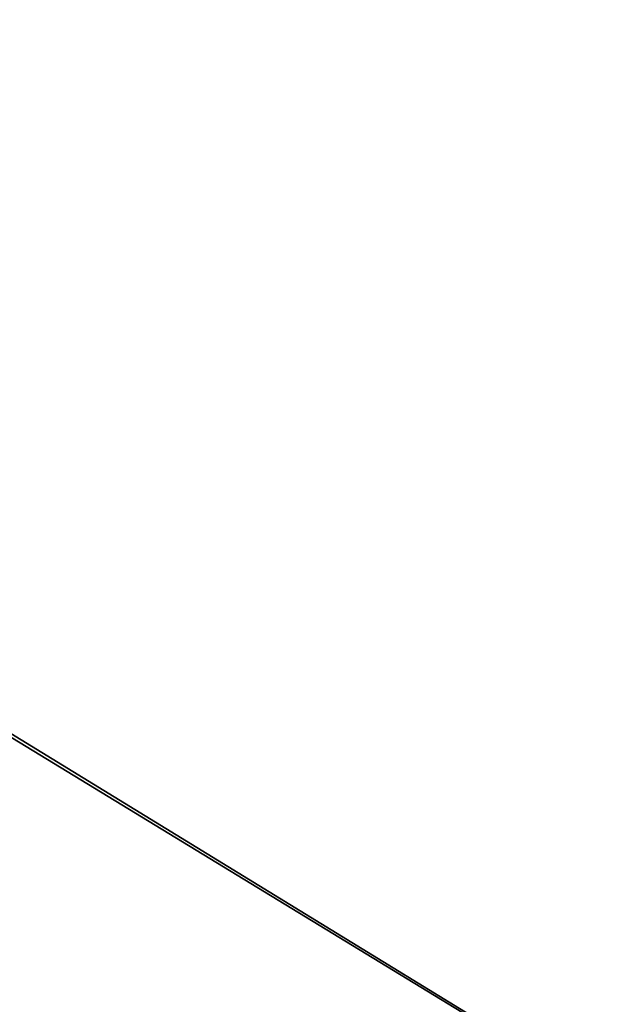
# Model space of a CAD drawing. Header units: inches. Extents: x -10 to 10, y -0.9 to 12.
# Tile 65 of 94: x 5 to 7.5, y 1.9 to 6. Entities that reach past the tile are written whole.
import ezdxf

# ---------------------------------------------------------------- set-up
doc = ezdxf.new("R2010")
doc.units = ezdxf.units.IN
doc.header["$LTSCALE"] = 65.326095
doc.header["$MEASUREMENT"] = 0
for name, color, linetype in [('179', 7, 'CONTINUOUS'), ('184', 7, 'CONTINUOUS'), ('531', 7, 'CONTINUOUS'), ('536', 7, 'CONTINUOUS')]:
    doc.layers.add(name, color=color, linetype=linetype)

msp = doc.modelspace()

# ---------------------------------------------------------------- linework, layer by layer
at = {"layer": '179', "color": 252, "linetype": 'Continuous', "true_color": 0x8b959c}
for points in [[(9.8409, 0, 9.9641), (-9.8409, 0, 9.9641), (9.8409, 12, 9.9641), (9.8409, 0, 9.9641)], [(9.8409, 12, 9.9641), (-9.8409, 0, 9.9641), (9.7409, 12, 9.9641), (9.8409, 12, 9.9641)], [(-9.8409, 0, 9.9641), (-9.7409, 12, 9.9641), (9.7409, 12, 9.9641), (-9.8409, 0, 9.9641)]]:
    msp.add_3dface(points, dxfattribs=at)
at = {"layer": '184', "color": 252, "linetype": 'Continuous', "true_color": 0x8b959c}
for points in [[(-9.8409, 0, 10), (9.8409, 0, 10), (-9.8409, 12, 10), (-9.8409, 0, 10)], [(-9.8409, 12, 10), (9.8409, 0, 10), (-9.7409, 12, 10), (-9.8409, 12, 10)], [(-9.7409, 12, 10), (9.8409, 0, 10), (9.7409, 12, 10), (-9.7409, 12, 10)]]:
    msp.add_3dface(points, dxfattribs=at)
at = {"layer": '531', "color": 252, "linetype": 'Continuous', "true_color": 0x8b959c}
for points in [[(-9.8409, 0, -9.9641), (9.8409, 0, -9.9641), (-9.8409, 12, -9.9641), (-9.8409, 0, -9.9641)], [(-9.8409, 12, -9.9641), (9.8409, 0, -9.9641), (-9.7409, 12, -9.9641), (-9.8409, 12, -9.9641)], [(9.8409, 0, -9.9641), (9.7409, 12, -9.9641), (-9.7409, 12, -9.9641), (9.8409, 0, -9.9641)]]:
    msp.add_3dface(points, dxfattribs=at)
at = {"layer": '536', "color": 252, "linetype": 'Continuous', "true_color": 0x8b959c}
for points in [[(9.8409, 0, -10), (-9.8409, 0, -10), (9.8409, 12, -10), (9.8409, 0, -10)], [(9.8409, 12, -10), (-9.8409, 0, -10), (9.7409, 12, -10), (9.8409, 12, -10)], [(9.7409, 12, -10), (-9.8409, 0, -10), (-9.7409, 12, -10), (9.7409, 12, -10)]]:
    msp.add_3dface(points, dxfattribs=at)

doc.saveas('drawing.dxf')
